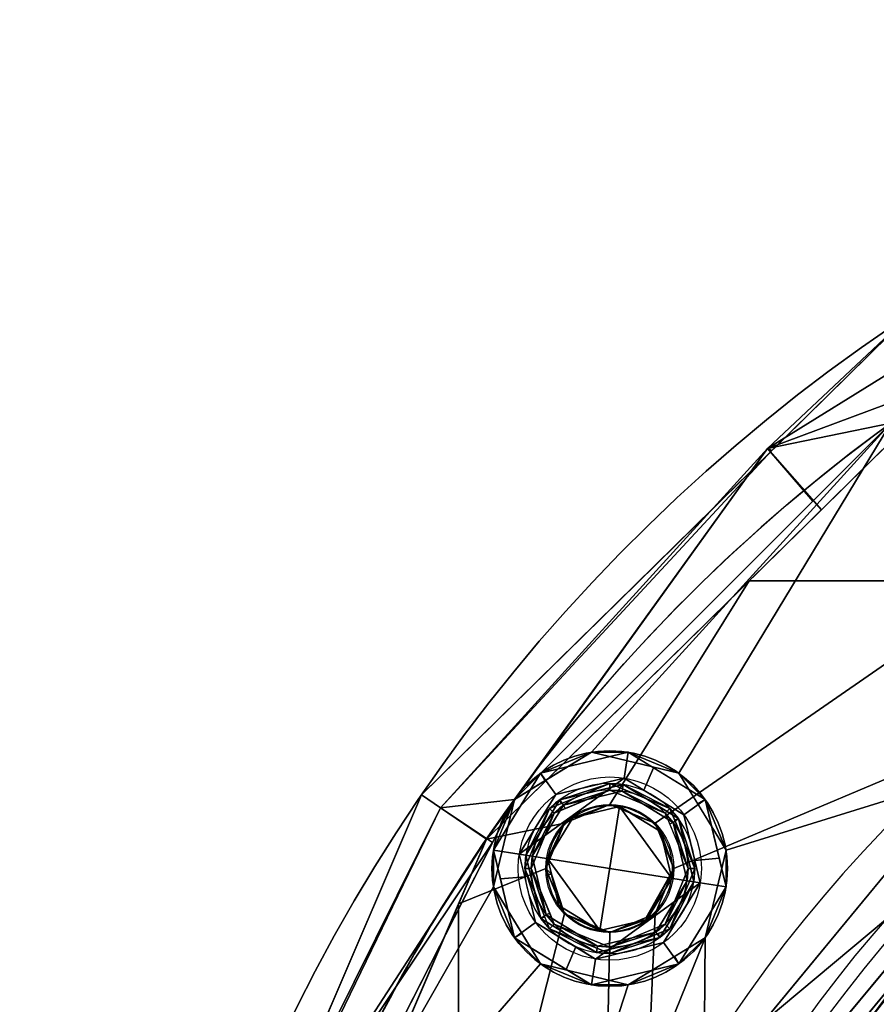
# Model space of a CAD drawing. Header units: millimetres. Extents: x -73 to 73, y -168 to 68.
# Tile 25 of 256: x -71 to -39, y 30 to 68. Entities that reach past the tile are written whole.
import ezdxf

# ---------------------------------------------------------------- set-up
doc = ezdxf.new("R2010")
doc.units = ezdxf.units.MM
doc.layers.add('100', color=7, linetype='Continuous', true_color=0xffffff)

msp = doc.modelspace()

# ---------------------------------------------------------------- linework, layer by layer
at = {"layer": '100', "color": 163, "linetype": 'Continuous'}
for centre, radius in [((-48.946, 35.561, 97), 4.5), ((-48.946, 35.561, 103), 3.5), ((-48.946, 35.561, 81.046), 2.446), ((-48.946, 35.561, 81), 2.446)]:
    msp.add_circle(centre, radius, dxfattribs=at)
at = {"layer": '100', "color": 163, "linetype": 'Continuous', "extrusion": (0, 0, -1)}
for centre, radius in [((48.946, 35.561, -102), 4.5), ((48.946, 35.561, -89), 3.25), ((48.946, 35.561, -97), 3.25), ((48.946, 35.561, -89), 3), ((48.946, 35.561, -97), 3), ((48.946, 35.561, -81), 2.4)]:
    msp.add_circle(centre, radius, dxfattribs=at)
for centre, radius, start, end in [((0, 0, -94), 68, 283.06797, 256.93203), ((0, 0, -81), 65, 283.06797, 256.93203), ((0, 0, -97), 51.024, 286.7388, 253.2612), ((0, 0, -80.215), 50.45, 286.0923, 253.9077)]:
    msp.add_arc(centre, radius, start, end, dxfattribs=at)
at = {"layer": '100', "color": 163, "linetype": 'Continuous'}
for centre, radius, start, end in [((0, 0, 84), 68, 283.06797, 256.93203), ((0, 0, 97), 65, 108, 144.00001), ((0, 0, 81), 53.418, 285.9698, 254.0302), ((0, 0, 97.321), 49.087, 286.8231, 253.1769), ((0, 0, 97), 65, 144.00001, 180)]:
    msp.add_arc(centre, radius, start, end, dxfattribs=at)
for points in [[(-35.768, 54.274, 81), (-42.916, 51.609, 81.879), (-27.137, 61.391, 81.879)], [(-27.137, 61.391, 81.879), (-42.916, 51.609, 81.879), (-37.419, 56.779, 84)], [(-37.419, 56.779, 94), (-42.916, 51.609, 96.121), (-27.137, 61.391, 96.121)], [(-27.137, 61.391, 96.121), (-42.916, 51.609, 96.121), (-38.206, 52.586, 97)], [(-37.419, 56.779, 84), (-47.188, 47.173, 84), (-47.188, 47.173, 94), (-37.419, 56.779, 94)], [(-42.916, 51.609, 81.879), (-42.747, 51.541, 84), (-37.419, 56.779, 84)], [(-37.419, 56.779, 94), (-42.747, 51.541, 94), (-42.916, 51.609, 96.121)], [(-33.821, 55.071, 81), (-33.821, 46.55, 81), (-43.624, 46.55, 81), (-35.768, 54.274, 81)], [(-35.768, 54.274, 81), (-40.861, 49.267, 81), (-42.916, 51.609, 81.879)], [(-38.206, 52.586, 97), (-52.586, 38.206, 97), (-49.649, 40.006, 97)], [(-49.649, 40.006, 97), (-46.301, 39.202, 97), (-38.206, 52.586, 97)], [(-38.206, 52.586, 97), (-46.301, 39.202, 97), (-44.501, 36.265, 97), (-31.186, 40.385, 97)], [(-42.916, 51.609, 96.121), (-41.187, 49.605, 97), (-38.206, 52.586, 97)], [(-42.747, 51.541, 84), (-42.916, 51.609, 81.879), (-55.412, 37.879, 81.879)], [(-53.661, 36.682, 81), (-55.412, 37.879, 81.879), (-42.916, 51.609, 81.879)], [(-42.916, 51.609, 96.121), (-55.412, 37.879, 96.121), (-52.586, 38.206, 97)], [(-55.412, 37.879, 96.121), (-42.916, 51.609, 96.121), (-42.747, 51.541, 94)], [(-42.916, 51.609, 81.879), (-40.861, 49.267, 81), (-53.661, 36.682, 81)], [(-52.586, 38.206, 97), (-41.187, 49.605, 97), (-42.916, 51.609, 96.121)], [(-55.412, 37.879, 81.879), (-56.137, 38.375, 84), (-42.747, 51.541, 84)], [(-42.747, 51.541, 94), (-56.137, 38.375, 94), (-55.412, 37.879, 96.121)], [(-56.137, 38.375, 94), (-47.188, 47.173, 94), (-47.188, 47.173, 84), (-56.137, 38.375, 84)], [(-53.661, 36.682, 81), (-43.624, 46.55, 81), (-48.946, 38.007, 81), (-50.675, 37.29, 81)], [(-47.216, 37.29, 81), (-48.946, 38.007, 81), (-43.624, 46.55, 81), (-33.821, 46.55, 81)], [(-33.821, 46.55, 81), (-33.821, 40.916, 81), (-46.5, 35.561, 81), (-47.216, 37.29, 81)], [(-43.088, 29.686, 81), (-32.779, 42.178, 81), (-30.939, 39.85, 80.215)], [(-47.216, 33.832, 81), (-46.5, 35.561, 81), (-33.821, 40.916, 81), (-47.633, 24.178, 81)], [(-45.379, 23.329, 97), (-31.186, 40.385, 97), (-44.501, 36.265, 97), (-45.305, 32.916, 97)], [(-31.186, 40.385, 97), (-41.036, 28.548, 97), (-39.909, 28.58, 97.321)], [(-39.909, 28.58, 97.321), (-28.529, 38.401, 97.321), (-31.186, 40.385, 97)], [(-48.242, 40.006, 102), (-51.591, 39.202, 102), (-51.003, 38.393, 103), (-48.398, 39.018, 103)], [(-51.591, 39.202, 102), (-48.242, 40.006, 102), (-49.649, 40.006, 97)], [(-49.649, 40.006, 97), (-51.419, 38.921, 97), (-51.591, 39.202, 102)], [(-46.301, 39.202, 97), (-49.649, 40.006, 97), (-48.242, 40.006, 102)], [(-48.398, 39.018, 103), (-47.646, 38.557, 103), (-47.274, 39.413, 102), (-48.242, 40.006, 102)], [(-48.242, 40.006, 102), (-45.305, 38.206, 102), (-46.301, 39.202, 97)], [(-30.939, 39.85, 80.215), (-40.698, 28.039, 80.215), (-43.088, 29.686, 81)], [(-52.402, 36.109, 103), (-51.003, 38.393, 103), (-51.591, 39.202, 102), (-53.39, 36.265, 102)], [(-53.39, 36.265, 102), (-51.591, 39.202, 102), (-52.586, 38.206, 97)], [(-51.591, 39.202, 102), (-51.419, 38.921, 97), (-52.586, 38.206, 97)], [(-45.305, 38.206, 102), (-47.274, 39.413, 102), (-47.646, 38.557, 103), (-46.114, 37.618, 103)], [(-45.305, 38.206, 102), (-45.585, 38.034, 97), (-46.301, 39.202, 97)], [(-52.402, 36.109, 103), (-45.489, 35.013, 103), (-46.114, 37.618, 103), (-48.398, 39.018, 103)], [(-48.398, 39.018, 103), (-51.003, 38.393, 103), (-52.402, 36.109, 103)], [(-51.067, 37.682, 89), (-48.946, 38.561, 89), (-48.946, 38.811, 89), (-51.244, 37.859, 89)], [(-50.856, 38.19, 97), (-50.796, 38.045, 89), (-48.946, 38.811, 89)], [(-48.946, 38.811, 89), (-48.437, 38.771, 97), (-50.856, 38.19, 97)], [(-50.856, 38.19, 97), (-48.437, 38.771, 97), (-48.476, 38.524, 97), (-50.709, 37.988, 97)], [(-46.647, 37.859, 89), (-48.946, 38.811, 89), (-48.946, 38.561, 89), (-46.824, 37.682, 89)], [(-48.437, 38.771, 97), (-48.946, 38.811, 89), (-46.647, 37.859, 89)], [(-46.518, 37.324, 97), (-48.476, 38.524, 97), (-48.437, 38.771, 97), (-46.316, 37.471, 97)], [(-46.647, 37.859, 89), (-46.316, 37.471, 97), (-48.437, 38.771, 97)], [(-50.709, 37.988, 97), (-48.476, 38.524, 97), (-48.946, 38.561, 89)], [(-48.946, 38.561, 89), (-50.653, 37.854, 89), (-50.709, 37.988, 97)], [(-46.824, 37.682, 89), (-48.946, 38.561, 89), (-48.476, 38.524, 97)], [(-48.476, 38.524, 97), (-46.518, 37.324, 97), (-46.824, 37.682, 89)], [(-63.543, 21.118, 84), (-56.137, 38.375, 84), (-55.412, 37.879, 81.879)], [(-55.412, 37.879, 96.121), (-56.137, 38.375, 94), (-63.543, 21.118, 94)], [(-53.39, 34.857, 97), (-52.586, 38.206, 97), (-61.819, 20.086, 97)], [(-56.137, 38.375, 84), (-61.654, 25.52, 84), (-61.654, 25.52, 94), (-56.137, 38.375, 94)], [(-55.412, 37.879, 96.121), (-53.424, 36.561, 97), (-52.586, 38.206, 97)], [(-52.586, 38.206, 97), (-53.39, 34.857, 97), (-53.39, 36.265, 102)], [(-50.709, 37.988, 97), (-51.909, 36.03, 97), (-52.156, 36.069, 97), (-50.856, 38.19, 97)], [(-51.244, 37.859, 89), (-50.856, 38.19, 97), (-52.156, 36.069, 97)], [(-51.244, 37.859, 89), (-50.796, 38.045, 89), (-50.856, 38.19, 97)], [(-50.356, 37.503, 81), (-50.675, 37.29, 81.046), (-48.946, 38.007, 81.046)], [(-50.675, 37.29, 81), (-48.946, 38.007, 81), (-48.946, 38.007, 81.046), (-50.675, 37.29, 81.046)], [(-48.946, 38.007, 81.046), (-48.57, 37.931, 81), (-50.356, 37.503, 81)], [(-48.946, 38.007, 81.046), (-48.022, 37.624, 81.046), (-48.57, 37.931, 81)], [(-47.216, 37.29, 81.046), (-48.946, 38.007, 81.046), (-48.946, 38.007, 81), (-47.216, 37.29, 81)], [(-46.114, 37.618, 103), (-45.695, 35.872, 103), (-44.766, 35.96, 102), (-45.305, 38.206, 102)], [(-44.501, 36.265, 97), (-45.585, 38.034, 97), (-45.305, 38.206, 102)], [(-45.305, 38.206, 102), (-44.501, 34.857, 102), (-44.501, 36.265, 97)], [(-63.668, 21.251, 81.879), (-55.412, 37.879, 81.879), (-53.661, 36.682, 81)], [(-55.412, 37.879, 81.879), (-63.668, 21.251, 81.879), (-63.543, 21.118, 84)], [(-63.543, 21.118, 94), (-63.668, 21.251, 96.121), (-55.412, 37.879, 96.121)], [(-53.424, 36.561, 97), (-55.412, 37.879, 96.121), (-63.668, 21.251, 96.121)], [(-51.244, 37.859, 89), (-52.196, 35.561, 89), (-51.946, 35.561, 89), (-51.067, 37.682, 89)], [(-52.156, 36.069, 97), (-52.196, 35.561, 89), (-51.244, 37.859, 89)], [(-51.067, 37.682, 89), (-51.946, 35.561, 89), (-51.909, 36.03, 97)], [(-51.909, 36.03, 97), (-50.709, 37.988, 97), (-51.067, 37.682, 89)], [(-51.316, 35.936, 81), (-50.356, 37.503, 81), (-48.57, 37.931, 81), (-49.321, 33.191, 81)], [(-50.709, 37.988, 97), (-50.653, 37.854, 89), (-51.067, 37.682, 89)], [(-46.575, 35.186, 81), (-47.535, 33.619, 81), (-49.321, 33.191, 81), (-48.57, 37.931, 81)], [(-48.022, 37.624, 81.046), (-48.054, 37.615, 81), (-48.57, 37.931, 81)], [(-48.57, 37.931, 81), (-47.004, 36.972, 81), (-46.575, 35.186, 81)], [(-46.824, 37.682, 89), (-45.946, 35.561, 89), (-45.696, 35.561, 89), (-46.647, 37.859, 89)], [(-46.518, 37.324, 97), (-46.653, 37.269, 89), (-46.824, 37.682, 89)], [(-46.647, 37.859, 89), (-46.462, 37.411, 89), (-46.316, 37.471, 97)], [(-19.598, 25.743, 100), (-29.044, 37.956, 97.321), (-39.909, 28.58, 97.321)], [(-50.675, 37.29, 81), (-51.391, 35.561, 81), (-54.723, 34.207, 81), (-53.661, 36.682, 81)], [(-51.316, 35.936, 81), (-51.391, 35.561, 81.046), (-50.675, 37.29, 81.046)], [(-50.675, 37.29, 81.046), (-51.391, 35.561, 81.046), (-51.391, 35.561, 81), (-50.675, 37.29, 81)], [(-50.675, 37.29, 81.046), (-50.356, 37.503, 81), (-51.316, 35.936, 81)], [(-48.054, 37.615, 81), (-48.022, 37.624, 81.046), (-47.216, 37.29, 81.046)], [(-47.004, 36.972, 81), (-48.054, 37.615, 81), (-47.216, 37.29, 81.046)], [(-47.216, 37.29, 81.046), (-46.5, 35.561, 81.046), (-47.004, 36.972, 81)], [(-47.216, 37.29, 81), (-46.5, 35.561, 81), (-46.5, 35.561, 81.046), (-47.216, 37.29, 81.046)], [(-45.946, 35.561, 89), (-46.653, 37.269, 89), (-46.518, 37.324, 97)], [(-46.316, 37.471, 97), (-45.736, 35.053, 97), (-45.982, 35.092, 97), (-46.518, 37.324, 97)], [(-46.518, 37.324, 97), (-45.982, 35.092, 97), (-45.946, 35.561, 89)], [(-46.316, 37.471, 97), (-46.462, 37.411, 89), (-45.696, 35.561, 89)], [(-45.696, 35.561, 89), (-45.736, 35.053, 97), (-46.316, 37.471, 97)], [(-46.575, 35.186, 81), (-47.004, 36.972, 81), (-46.5, 35.561, 81.046)], [(-53.661, 36.682, 81), (-60.74, 20.186, 81), (-63.668, 21.251, 81.879)], [(-63.668, 21.251, 96.121), (-61.819, 20.086, 97), (-53.424, 36.561, 97)], [(-44.165, 23.843, 80.215), (-33.591, 36.64, 80.215), (-26.451, 28.733, 74.637)], [(-53.39, 36.265, 102), (-53.125, 35.162, 102), (-52.196, 35.25, 103), (-52.402, 36.109, 103)], [(-52.586, 32.916, 102), (-53.39, 36.265, 102), (-53.39, 34.857, 97)], [(-45.305, 32.916, 97), (-44.501, 36.265, 97), (-44.501, 34.857, 102)], [(-45.489, 35.013, 103), (-52.402, 36.109, 103), (-51.777, 33.504, 103), (-49.493, 32.104, 103)], [(-52.196, 35.561, 89), (-52.156, 36.069, 97), (-51.575, 33.651, 97)], [(-51.575, 33.651, 97), (-52.156, 36.069, 97), (-51.909, 36.03, 97), (-51.373, 33.798, 97)], [(-51.373, 33.798, 97), (-51.909, 36.03, 97), (-51.946, 35.561, 89)], [(-51.316, 35.936, 81), (-51.175, 35.348, 81), (-51.391, 35.561, 81.046)], [(-49.321, 33.191, 81), (-50.887, 34.15, 81), (-51.316, 35.936, 81)], [(-44.501, 34.857, 102), (-44.766, 35.96, 102), (-45.695, 35.872, 103), (-45.489, 35.013, 103)], [(-54.723, 17.781, 81), (-54.723, 34.207, 81), (-51.391, 35.561, 81), (-50.675, 33.832, 81)], [(-51.067, 33.44, 89), (-51.946, 35.561, 89), (-52.196, 35.561, 89), (-51.244, 33.263, 89)], [(-51.575, 33.651, 97), (-51.429, 33.711, 89), (-52.196, 35.561, 89)], [(-51.946, 35.561, 89), (-51.238, 33.853, 89), (-51.373, 33.798, 97)], [(-51.175, 35.348, 81), (-51.299, 35.338, 81.046), (-51.391, 35.561, 81.046)], [(-50.675, 33.832, 81), (-51.391, 35.561, 81), (-51.391, 35.561, 81.046), (-50.675, 33.832, 81.046)], [(-46.5, 35.561, 81.046), (-47.216, 33.832, 81.046), (-47.553, 33.692, 81.046)], [(-47.553, 33.692, 81.046), (-47.535, 33.619, 81), (-46.5, 35.561, 81.046)], [(-46.5, 35.561, 81.046), (-47.535, 33.619, 81), (-46.575, 35.186, 81)], [(-47.216, 33.832, 81.046), (-46.5, 35.561, 81.046), (-46.5, 35.561, 81), (-47.216, 33.832, 81)], [(-46.824, 33.44, 89), (-45.946, 35.561, 89), (-45.982, 35.092, 97)], [(-46.647, 33.263, 89), (-45.696, 35.561, 89), (-45.946, 35.561, 89), (-46.824, 33.44, 89)], [(-45.736, 35.053, 97), (-45.696, 35.561, 89), (-46.647, 33.263, 89)], [(-51.777, 33.504, 103), (-52.196, 35.25, 103), (-53.125, 35.162, 102), (-52.586, 32.916, 102)], [(-50.675, 33.832, 81.046), (-51.299, 35.338, 81.046), (-51.175, 35.348, 81)], [(-50.675, 33.832, 81.046), (-51.175, 35.348, 81), (-50.887, 34.15, 81)], [(-49.493, 32.104, 103), (-46.888, 32.729, 103), (-45.489, 35.013, 103)], [(-47.182, 33.134, 97), (-45.982, 35.092, 97), (-45.736, 35.053, 97), (-47.035, 32.932, 97)], [(-45.982, 35.092, 97), (-47.182, 33.134, 97), (-46.824, 33.44, 89)], [(-46.647, 33.263, 89), (-47.035, 32.932, 97), (-45.736, 35.053, 97)], [(-45.489, 35.013, 103), (-46.888, 32.729, 103), (-46.301, 31.92, 102), (-44.501, 34.857, 102)], [(-51.591, 31.92, 97), (-53.39, 34.857, 97), (-61.819, 20.086, 97)], [(-53.39, 34.857, 97), (-52.306, 33.088, 97), (-52.586, 32.916, 102)], [(-44.501, 34.857, 102), (-46.301, 31.92, 102), (-45.305, 32.916, 97)], [(-54.723, 34.207, 81), (-54.723, 17.781, 81), (-61.772, 17.781, 81)], [(-50.887, 34.15, 81), (-49.321, 33.191, 81), (-50.675, 33.832, 81.046)], [(-50.675, 33.832, 81), (-48.946, 33.116, 81), (-49.263, 17.781, 81), (-54.723, 17.781, 81)], [(-52.586, 32.916, 102), (-50.617, 31.709, 102), (-50.246, 32.565, 103), (-51.777, 33.504, 103)], [(-51.373, 33.798, 97), (-49.415, 32.598, 97), (-49.454, 32.351, 97), (-51.575, 33.651, 97)], [(-51.244, 33.263, 89), (-51.429, 33.711, 89), (-51.575, 33.651, 97)], [(-51.244, 33.263, 89), (-51.575, 33.651, 97), (-49.454, 32.351, 97)], [(-51.373, 33.798, 97), (-51.238, 33.853, 89), (-51.067, 33.44, 89)], [(-49.415, 32.598, 97), (-51.373, 33.798, 97), (-51.067, 33.44, 89)], [(-49.321, 33.191, 81), (-48.946, 33.116, 81.046), (-50.675, 33.832, 81.046)], [(-50.675, 33.832, 81.046), (-48.946, 33.116, 81.046), (-48.946, 33.116, 81), (-50.675, 33.832, 81)], [(-48.946, 33.116, 81.046), (-49.321, 33.191, 81), (-47.535, 33.619, 81)], [(-47.633, 24.178, 81), (-49.263, 17.781, 81), (-48.946, 33.116, 81), (-47.216, 33.832, 81)], [(-47.216, 33.832, 81), (-48.946, 33.116, 81), (-48.946, 33.116, 81.046), (-47.216, 33.832, 81.046)], [(-47.535, 33.619, 81), (-47.553, 33.692, 81.046), (-48.946, 33.116, 81.046)], [(-51.244, 33.263, 89), (-48.946, 32.311, 89), (-48.946, 32.561, 89), (-51.067, 33.44, 89)], [(-49.454, 32.351, 97), (-48.946, 32.311, 89), (-51.244, 33.263, 89)], [(-51.067, 33.44, 89), (-48.946, 32.561, 89), (-49.415, 32.598, 97)], [(-47.035, 32.932, 97), (-49.454, 32.351, 97), (-49.415, 32.598, 97), (-47.182, 33.134, 97)], [(-47.182, 33.134, 97), (-49.415, 32.598, 97), (-48.946, 32.561, 89)], [(-46.824, 33.44, 89), (-48.946, 32.561, 89), (-48.946, 32.311, 89), (-46.647, 33.263, 89)], [(-48.946, 32.561, 89), (-47.238, 33.268, 89), (-47.182, 33.134, 97)], [(-47.182, 33.134, 97), (-47.238, 33.268, 89), (-46.824, 33.44, 89)], [(-46.647, 33.263, 89), (-47.096, 33.077, 89), (-47.035, 32.932, 97)], [(-45.379, 23.329, 97), (-45.305, 32.916, 97), (-57.318, 3.182, 97)], [(-57.318, 3.182, 97), (-45.305, 32.916, 97), (-48.242, 31.116, 97)], [(-52.586, 32.916, 102), (-52.306, 33.088, 97), (-51.591, 31.92, 97)], [(-49.649, 31.116, 102), (-52.586, 32.916, 102), (-51.591, 31.92, 97)], [(-48.946, 32.311, 89), (-49.454, 32.351, 97), (-47.035, 32.932, 97)], [(-47.035, 32.932, 97), (-47.096, 33.077, 89), (-48.946, 32.311, 89)], [(-46.301, 31.92, 102), (-46.472, 32.201, 97), (-45.305, 32.916, 97)], [(-49.493, 32.104, 103), (-50.246, 32.565, 103), (-50.617, 31.709, 102), (-49.649, 31.116, 102)], [(-49.649, 31.116, 102), (-46.301, 31.92, 102), (-46.888, 32.729, 103), (-49.493, 32.104, 103)], [(-48.242, 31.116, 97), (-46.472, 32.201, 97), (-46.301, 31.92, 102)], [(-57.318, 3.182, 97), (-48.242, 31.116, 97), (-51.591, 31.92, 97), (-61.819, 20.086, 97)], [(-51.591, 31.92, 97), (-48.242, 31.116, 97), (-49.649, 31.116, 102)], [(-46.301, 31.92, 102), (-49.649, 31.116, 102), (-48.242, 31.116, 97)]]:
    msp.add_3dface(points, dxfattribs=at)

doc.saveas('drawing.dxf')
